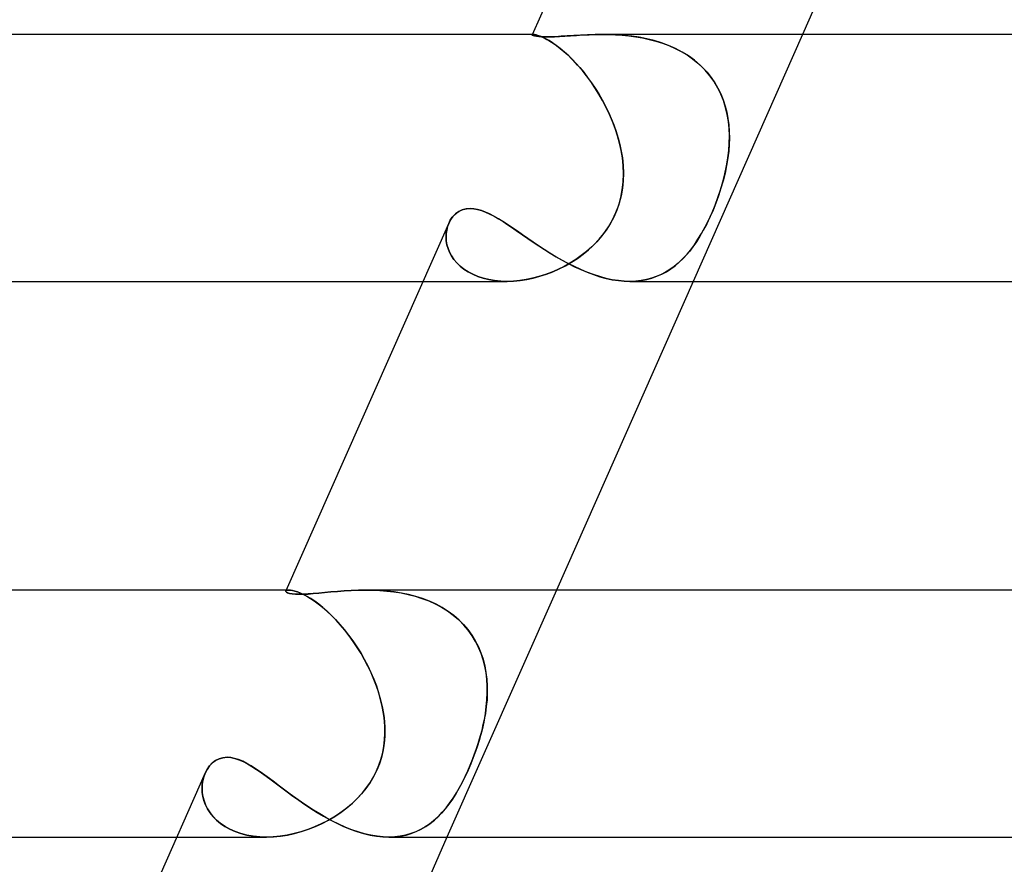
# Model space of a CAD drawing. Header units: millimetres. Extents: x -247 to 247, y -2 to 180.
# Tile 9 of 58: x -183 to -167, y 63 to 76. Entities that reach past the tile are written whole.
import ezdxf

# ---------------------------------------------------------------- set-up
doc = ezdxf.new("R2010")
doc.units = ezdxf.units.MM
doc.layers.add('HIDDEN', color=7, linetype='Continuous')
doc.layers.add('THICK', color=7, linetype='Continuous')

msp = doc.modelspace()

# ---------------------------------------------------------------- linework, layer by layer
at = {"layer": 'HIDDEN'}
for p, q in [((-174.645, 75.997), (-174.647, 75.995)), ((-174.647, 75.995), (-174.645, 75.997)), ((-174.645, 75.99), (-174.647, 75.995)), ((-174.644, 75.998), (-174.645, 75.997)), ((-174.645, 75.997), (-174.644, 75.998)), ((-174.633, 75.983), (-174.645, 75.99)), ((-174.629, 76), (-174.644, 76)), ((-174.641, 75.999), (-174.644, 75.998)), ((-174.644, 75.998), (-174.641, 75.999)), ((-174.638, 75.999), (-174.641, 75.999)), ((-174.641, 75.999), (-174.638, 75.999)), ((-174.633, 76), (-174.638, 75.999)), ((-174.638, 75.999), (-174.633, 76)), ((-174.629, 76), (-174.633, 76)), ((-174.633, 76), (-174.629, 76)), ((-174.612, 75.976), (-174.633, 75.983)), ((-174.61, 75.998), (-174.629, 76)), ((-174.629, 76), (-174.612, 75.999)), ((-174.612, 75.999), (-174.59, 75.995)), ((-174.58, 75.969), (-174.612, 75.976)), ((-174.585, 75.994), (-174.61, 75.998)), ((-174.59, 75.995), (-174.563, 75.988)), ((-174.554, 75.985), (-174.585, 75.994)), ((-174.538, 75.964), (-174.58, 75.969)), ((-174.563, 75.988), (-174.531, 75.977)), ((-174.517, 75.972), (-174.554, 75.985)), ((-174.485, 75.96), (-174.538, 75.964)), ((-174.531, 75.977), (-174.495, 75.963)), ((-174.474, 75.953), (-174.517, 75.972)), ((-174.495, 75.963), (-174.454, 75.944)), ((-174.421, 75.959), (-174.485, 75.96)), ((-174.427, 75.929), (-174.474, 75.953)), ((-174.454, 75.944), (-174.41, 75.92)), ((-174.374, 75.9), (-174.427, 75.929)), ((-174.348, 75.96), (-174.421, 75.959)), ((-174.41, 75.92), (-174.361, 75.892)), ((-174.267, 75.963), (-174.348, 75.96)), ((-174.176, 75.969), (-174.267, 75.963)), ((-174.079, 75.975), (-174.176, 75.969)), ((-173.975, 75.982), (-174.079, 75.975)), ((-173.865, 75.989), (-173.975, 75.982)), ((-173.75, 75.994), (-173.865, 75.989)), ((-173.63, 75.998), (-173.75, 75.994)), ((-173.507, 76), (-173.63, 75.998)), ((-173.392, 75.998), (-173.507, 76)), ((-173.507, 76), (-173.403, 75.999)), ((-173.403, 75.999), (-173.296, 75.995)), ((-173.274, 75.994), (-173.392, 75.998)), ((-173.296, 75.995), (-173.188, 75.988)), ((-173.154, 75.985), (-173.274, 75.994)), ((-173.188, 75.988), (-173.08, 75.977)), ((-173.034, 75.972), (-173.154, 75.985)), ((-173.08, 75.977), (-172.97, 75.963)), ((-172.913, 75.953), (-173.034, 75.972)), ((-172.97, 75.963), (-172.861, 75.944)), ((-172.792, 75.929), (-172.913, 75.953)), ((-172.861, 75.944), (-172.752, 75.92)), ((-172.673, 75.9), (-172.792, 75.929)), ((-172.752, 75.92), (-172.644, 75.892)), ((-170.27, 76), (-172.041, 72)), ((-174.318, 75.864), (-174.374, 75.9)), ((-174.361, 75.892), (-174.309, 75.858)), ((-174.257, 75.821), (-174.318, 75.864)), ((-174.309, 75.858), (-174.254, 75.819)), ((-174.192, 75.771), (-174.257, 75.821)), ((-174.254, 75.819), (-174.196, 75.774)), ((-174.196, 75.774), (-174.135, 75.723)), ((-174.125, 75.715), (-174.192, 75.771)), ((-172.555, 75.864), (-172.673, 75.9)), ((-172.644, 75.892), (-172.538, 75.858)), ((-172.439, 75.821), (-172.555, 75.864)), ((-172.538, 75.858), (-172.434, 75.819)), ((-172.327, 75.771), (-172.439, 75.821)), ((-172.434, 75.819), (-172.332, 75.774)), ((-172.332, 75.774), (-172.234, 75.723)), ((-172.218, 75.715), (-172.327, 75.771)), ((-174.135, 75.723), (-174.072, 75.667)), ((-174.055, 75.651), (-174.125, 75.715)), ((-174.072, 75.667), (-174.008, 75.605)), ((-173.984, 75.581), (-174.055, 75.651)), ((-174.008, 75.605), (-173.943, 75.537)), ((-172.234, 75.723), (-172.139, 75.667)), ((-172.115, 75.651), (-172.218, 75.715)), ((-172.139, 75.667), (-172.05, 75.605)), ((-172.019, 75.581), (-172.115, 75.651)), ((-172.05, 75.605), (-171.966, 75.537)), ((-173.912, 75.503), (-173.984, 75.581)), ((-173.943, 75.537), (-173.878, 75.465)), ((-173.84, 75.419), (-173.912, 75.503)), ((-173.878, 75.465), (-173.813, 75.387)), ((-171.928, 75.503), (-172.019, 75.581)), ((-171.966, 75.537), (-171.888, 75.465)), ((-171.844, 75.419), (-171.928, 75.503)), ((-171.888, 75.465), (-171.815, 75.387)), ((-173.769, 75.33), (-173.84, 75.419)), ((-173.813, 75.387), (-173.749, 75.304)), ((-173.699, 75.236), (-173.769, 75.33)), ((-173.749, 75.304), (-173.687, 75.218)), ((-171.769, 75.33), (-171.844, 75.419)), ((-171.815, 75.387), (-171.749, 75.304)), ((-171.702, 75.236), (-171.769, 75.33)), ((-171.749, 75.304), (-171.69, 75.218)), ((-173.632, 75.137), (-173.699, 75.236)), ((-173.687, 75.218), (-173.626, 75.128)), ((-173.568, 75.034), (-173.632, 75.137)), ((-173.626, 75.128), (-173.568, 75.035)), ((-171.643, 75.137), (-171.702, 75.236)), ((-171.69, 75.218), (-171.638, 75.128)), ((-171.592, 75.034), (-171.643, 75.137)), ((-171.638, 75.128), (-171.593, 75.035)), ((-173.568, 75.035), (-173.513, 74.939)), ((-173.506, 74.927), (-173.568, 75.034)), ((-171.593, 75.035), (-171.554, 74.939)), ((-171.55, 74.927), (-171.592, 75.034)), ((-173.513, 74.939), (-173.46, 74.84)), ((-173.449, 74.817), (-173.506, 74.927)), ((-173.46, 74.84), (-173.411, 74.739)), ((-173.395, 74.705), (-173.449, 74.817)), ((-171.554, 74.939), (-171.522, 74.84)), ((-171.516, 74.817), (-171.55, 74.927)), ((-171.522, 74.84), (-171.496, 74.739)), ((-171.489, 74.705), (-171.516, 74.817)), ((-173.411, 74.739), (-173.366, 74.637)), ((-173.347, 74.59), (-173.395, 74.705)), ((-173.366, 74.637), (-173.325, 74.533)), ((-171.496, 74.739), (-171.477, 74.637)), ((-171.47, 74.59), (-171.489, 74.705)), ((-171.477, 74.637), (-171.464, 74.533)), ((-173.303, 74.474), (-173.347, 74.59)), ((-173.325, 74.533), (-173.288, 74.428)), ((-173.265, 74.357), (-173.303, 74.474)), ((-171.459, 74.474), (-171.47, 74.59)), ((-171.464, 74.533), (-171.456, 74.428)), ((-171.454, 74.357), (-171.459, 74.474)), ((-173.288, 74.428), (-173.255, 74.322)), ((-173.233, 74.239), (-173.265, 74.357)), ((-173.255, 74.322), (-173.227, 74.216)), ((-171.454, 74.322), (-171.457, 74.216)), ((-171.456, 74.428), (-171.454, 74.322)), ((-171.456, 74.239), (-171.454, 74.357)), ((-173.207, 74.12), (-173.233, 74.239)), ((-173.227, 74.216), (-173.205, 74.108)), ((-171.457, 74.216), (-171.465, 74.108)), ((-171.464, 74.12), (-171.456, 74.239)), ((-173.187, 74), (-173.207, 74.12)), ((-173.205, 74.108), (-173.187, 74)), ((-173.174, 73.87), (-173.187, 74)), ((-173.187, 74), (-173.174, 73.876)), ((-171.499, 73.87), (-171.478, 74)), ((-171.478, 74), (-171.498, 73.876)), ((-171.478, 74), (-171.464, 74.12)), ((-171.465, 74.108), (-171.478, 74)), ((-173.174, 73.876), (-173.169, 73.753)), ((-173.169, 73.741), (-173.174, 73.87)), ((-171.527, 73.741), (-171.499, 73.87)), ((-171.498, 73.876), (-171.524, 73.753)), ((-173.174, 73.611), (-173.169, 73.741)), ((-173.169, 73.753), (-173.172, 73.63)), ((-171.559, 73.611), (-171.527, 73.741)), ((-171.524, 73.753), (-171.554, 73.63)), ((-173.188, 73.483), (-173.174, 73.611)), ((-173.172, 73.63), (-173.184, 73.507)), ((-171.597, 73.483), (-171.559, 73.611)), ((-171.554, 73.63), (-171.59, 73.507)), ((-173.246, 73.233), (-173.212, 73.357)), ((-173.205, 73.386), (-173.236, 73.268)), ((-173.212, 73.357), (-173.188, 73.483)), ((-173.184, 73.507), (-173.205, 73.386)), ((-171.685, 73.233), (-171.639, 73.357)), ((-171.629, 73.386), (-171.672, 73.268)), ((-171.639, 73.357), (-171.597, 73.483)), ((-171.59, 73.507), (-171.629, 73.386)), ((-173.292, 73.113), (-173.246, 73.233)), ((-173.236, 73.268), (-173.275, 73.153)), ((-171.735, 73.113), (-171.685, 73.233)), ((-171.672, 73.268), (-171.718, 73.153)), ((-175.974, 72.991), (-175.942, 73.038)), ((-175.942, 73.038), (-175.905, 73.079)), ((-175.905, 73.079), (-175.864, 73.114)), ((-175.864, 73.114), (-175.817, 73.143)), ((-175.817, 73.143), (-175.766, 73.164)), ((-175.766, 73.164), (-175.71, 73.176)), ((-175.71, 73.176), (-175.651, 73.181)), ((-175.651, 73.181), (-175.593, 73.177)), ((-175.593, 73.177), (-175.532, 73.166)), ((-175.532, 73.166), (-175.468, 73.147)), ((-175.468, 73.147), (-175.402, 73.122)), ((-175.402, 73.122), (-175.335, 73.091)), ((-175.335, 73.091), (-175.265, 73.055)), ((-175.265, 73.055), (-175.193, 73.013)), ((-173.324, 73.04), (-173.383, 72.931)), ((-173.347, 72.995), (-173.292, 73.113)), ((-173.275, 73.153), (-173.324, 73.04)), ((-171.768, 73.04), (-171.821, 72.931)), ((-171.789, 72.995), (-171.735, 73.113)), ((-171.718, 73.153), (-171.768, 73.04)), ((-176.032, 72.832), (-176.019, 72.888)), ((-176.019, 72.887), (-176.032, 72.832)), ((-176, 72.94), (-176.019, 72.887)), ((-176.019, 72.888), (-176, 72.94)), ((-176, 72.94), (-175.974, 72.991)), ((-175.193, 73.013), (-175.119, 72.968)), ((-175.119, 72.968), (-175.043, 72.918)), ((-175.043, 72.918), (-174.965, 72.866)), ((-173.486, 72.778), (-173.413, 72.882)), ((-173.383, 72.931), (-173.45, 72.827)), ((-173.413, 72.882), (-173.347, 72.995)), ((-171.903, 72.778), (-171.846, 72.882)), ((-171.821, 72.931), (-171.876, 72.827)), ((-171.846, 72.882), (-171.789, 72.995)), ((-176.042, 72.715), (-176.04, 72.775)), ((-176.04, 72.774), (-176.042, 72.715)), ((-176.032, 72.832), (-176.04, 72.774)), ((-176.04, 72.775), (-176.032, 72.832)), ((-174.965, 72.866), (-174.885, 72.81)), ((-174.885, 72.81), (-174.802, 72.753)), ((-174.802, 72.753), (-174.717, 72.694)), ((-173.523, 72.731), (-173.6, 72.642)), ((-173.565, 72.682), (-173.486, 72.778)), ((-173.45, 72.827), (-173.523, 72.731)), ((-171.931, 72.731), (-171.987, 72.642)), ((-171.962, 72.682), (-171.903, 72.778)), ((-171.876, 72.827), (-171.931, 72.731)), ((-176.042, 72.715), (-176.038, 72.654)), ((-176.038, 72.655), (-176.042, 72.715)), ((-176.027, 72.594), (-176.038, 72.655)), ((-176.038, 72.654), (-176.027, 72.593)), ((-176.009, 72.533), (-176.027, 72.594)), ((-176.027, 72.593), (-176.009, 72.532)), ((-174.717, 72.694), (-174.63, 72.635)), ((-174.63, 72.635), (-174.541, 72.575)), ((-174.541, 72.575), (-174.45, 72.515)), ((-173.681, 72.56), (-173.765, 72.486)), ((-173.734, 72.513), (-173.648, 72.593)), ((-173.6, 72.642), (-173.681, 72.56)), ((-173.648, 72.593), (-173.565, 72.682)), ((-172.044, 72.56), (-172.102, 72.486)), ((-172.08, 72.513), (-172.021, 72.593)), ((-171.987, 72.642), (-172.044, 72.56)), ((-172.021, 72.593), (-171.962, 72.682)), ((-175.985, 72.472), (-176.009, 72.533)), ((-176.009, 72.532), (-175.984, 72.472)), ((-175.953, 72.413), (-175.985, 72.472)), ((-175.984, 72.472), (-175.953, 72.412)), ((-175.914, 72.355), (-175.953, 72.413)), ((-175.953, 72.412), (-175.914, 72.355)), ((-174.45, 72.515), (-174.356, 72.456)), ((-174.356, 72.456), (-174.26, 72.398)), ((-174.26, 72.398), (-174.162, 72.342)), ((-173.852, 72.417), (-173.942, 72.353)), ((-173.913, 72.373), (-173.822, 72.44)), ((-173.765, 72.486), (-173.852, 72.417)), ((-173.822, 72.44), (-173.734, 72.513)), ((-172.16, 72.417), (-172.221, 72.353)), ((-172.202, 72.373), (-172.14, 72.44)), ((-172.102, 72.486), (-172.16, 72.417)), ((-172.14, 72.44), (-172.08, 72.513)), ((-175.914, 72.355), (-175.867, 72.299)), ((-175.868, 72.299), (-175.914, 72.355)), ((-175.814, 72.247), (-175.868, 72.299)), ((-175.867, 72.299), (-175.814, 72.247)), ((-175.814, 72.247), (-175.753, 72.198)), ((-175.754, 72.198), (-175.814, 72.247)), ((-174.132, 72.241), (-174.231, 72.192)), ((-174.208, 72.203), (-174.107, 72.254)), ((-174.162, 72.342), (-174.063, 72.288)), ((-174.036, 72.295), (-174.132, 72.241)), ((-174.107, 72.254), (-174.009, 72.311)), ((-174.063, 72.288), (-173.962, 72.237)), ((-173.942, 72.353), (-174.036, 72.295)), ((-174.009, 72.311), (-173.913, 72.373)), ((-172.349, 72.241), (-172.417, 72.192)), ((-172.401, 72.203), (-172.332, 72.254)), ((-172.284, 72.295), (-172.349, 72.241)), ((-172.332, 72.254), (-172.266, 72.311)), ((-172.221, 72.353), (-172.284, 72.295)), ((-172.266, 72.311), (-172.202, 72.373)), ((-175.686, 72.154), (-175.754, 72.198)), ((-175.753, 72.198), (-175.685, 72.154)), ((-175.611, 72.114), (-175.686, 72.154)), ((-175.685, 72.154), (-175.611, 72.114)), ((-175.611, 72.114), (-175.53, 72.08)), ((-175.53, 72.08), (-175.611, 72.114)), ((-175.53, 72.08), (-175.443, 72.051)), ((-175.443, 72.051), (-175.53, 72.08)), ((-174.629, 72.053), (-174.522, 72.082)), ((-174.434, 72.11), (-174.537, 72.077)), ((-174.522, 72.082), (-174.416, 72.116)), ((-174.331, 72.148), (-174.434, 72.11)), ((-174.416, 72.116), (-174.311, 72.157)), ((-174.231, 72.192), (-174.331, 72.148)), ((-174.311, 72.157), (-174.208, 72.203)), ((-173.962, 72.237), (-173.86, 72.19)), ((-173.86, 72.19), (-173.758, 72.148)), ((-173.758, 72.148), (-173.655, 72.11)), ((-173.655, 72.11), (-173.553, 72.076)), ((-172.707, 72.053), (-172.626, 72.082)), ((-172.561, 72.11), (-172.637, 72.077)), ((-172.626, 72.082), (-172.548, 72.116)), ((-172.488, 72.148), (-172.561, 72.11)), ((-172.548, 72.116), (-172.473, 72.157)), ((-172.417, 72.192), (-172.488, 72.148)), ((-172.473, 72.157), (-172.401, 72.203)), ((-176.416, 72), (-175.059, 72)), ((-175.443, 72.051), (-175.351, 72.028)), ((-175.352, 72.029), (-175.443, 72.051)), ((-175.256, 72.013), (-175.352, 72.029)), ((-175.351, 72.028), (-175.255, 72.012)), ((-175.156, 72.003), (-175.256, 72.013)), ((-175.255, 72.012), (-175.156, 72.003)), ((-175.156, 72.003), (-175.053, 72)), ((-175.052, 72), (-175.156, 72.003)), ((-175.053, 72), (-174.948, 72.004)), ((-174.951, 72.003), (-175.052, 72)), ((-174.848, 72.013), (-174.951, 72.003)), ((-174.948, 72.004), (-174.842, 72.014)), ((-174.745, 72.029), (-174.848, 72.013)), ((-174.842, 72.014), (-174.736, 72.03)), ((-174.641, 72.05), (-174.745, 72.029)), ((-174.736, 72.03), (-174.629, 72.053)), ((-174.537, 72.077), (-174.641, 72.05)), ((-173.553, 72.076), (-173.45, 72.049)), ((-173.45, 72.049), (-173.35, 72.027)), ((-173.35, 72.027), (-173.252, 72.012)), ((-173.252, 72.012), (-173.155, 72.003)), ((-173.155, 72.003), (-173.061, 72)), ((-173.061, 72), (-172.967, 72.004)), ((-172.97, 72.003), (-173.06, 72)), ((-172.882, 72.013), (-172.97, 72.003)), ((-172.967, 72.004), (-172.877, 72.014)), ((-172.798, 72.029), (-172.882, 72.013)), ((-172.877, 72.014), (-172.79, 72.03)), ((-172.716, 72.05), (-172.798, 72.029)), ((-172.79, 72.03), (-172.707, 72.053)), ((-172.637, 72.077), (-172.716, 72.05)), ((-178.634, 66.989), (-178.637, 66.985)), ((-178.637, 66.985), (-178.634, 66.989)), ((-178.637, 66.975), (-178.637, 66.985)), ((-178.628, 66.993), (-178.634, 66.989)), ((-178.634, 66.989), (-178.628, 66.993)), ((-178.588, 67), (-178.63, 67)), ((-178.621, 66.996), (-178.628, 66.993)), ((-178.628, 66.993), (-178.621, 66.996)), ((-178.612, 66.998), (-178.621, 66.996)), ((-178.621, 66.996), (-178.612, 66.998)), ((-178.601, 66.999), (-178.612, 66.998)), ((-178.612, 66.998), (-178.601, 66.999)), ((-178.588, 67), (-178.601, 66.999)), ((-178.601, 66.999), (-178.588, 67)), ((-178.561, 66.998), (-178.588, 67)), ((-178.588, 67), (-178.561, 66.998)), ((-178.529, 66.993), (-178.561, 66.998)), ((-178.561, 66.998), (-178.529, 66.993)), ((-178.491, 66.984), (-178.529, 66.993)), ((-178.529, 66.993), (-178.492, 66.984)), ((-178.492, 66.984), (-178.45, 66.971)), ((-178.448, 66.97), (-178.491, 66.984)), ((-177.801, 66.979), (-177.906, 66.969)), ((-177.692, 66.987), (-177.801, 66.979)), ((-177.579, 66.994), (-177.692, 66.987)), ((-177.462, 66.998), (-177.579, 66.994)), ((-177.343, 67), (-177.462, 66.998)), ((-177.229, 66.998), (-177.343, 67)), ((-177.342, 67), (-177.23, 66.998)), ((-177.23, 66.998), (-177.116, 66.993)), ((-177.114, 66.993), (-177.229, 66.998)), ((-177.116, 66.993), (-177.002, 66.984)), ((-176.998, 66.984), (-177.114, 66.993)), ((-177.002, 66.984), (-176.886, 66.971)), ((-176.881, 66.97), (-176.998, 66.984)), ((-174.255, 67), (-176.027, 63)), ((-178.627, 66.965), (-178.637, 66.975)), ((-178.607, 66.954), (-178.627, 66.965)), ((-178.577, 66.945), (-178.607, 66.954)), ((-178.535, 66.938), (-178.577, 66.945)), ((-178.482, 66.933), (-178.535, 66.938)), ((-178.419, 66.931), (-178.482, 66.933)), ((-178.45, 66.971), (-178.404, 66.953)), ((-178.401, 66.951), (-178.448, 66.97)), ((-178.351, 66.933), (-178.419, 66.931)), ((-178.404, 66.953), (-178.353, 66.929)), ((-178.349, 66.927), (-178.401, 66.951)), ((-178.353, 66.929), (-178.298, 66.9)), ((-178.275, 66.937), (-178.351, 66.933)), ((-178.293, 66.897), (-178.349, 66.927)), ((-178.298, 66.9), (-178.24, 66.865)), ((-178.234, 66.861), (-178.293, 66.897)), ((-178.192, 66.943), (-178.275, 66.937)), ((-178.24, 66.865), (-178.177, 66.824)), ((-178.17, 66.819), (-178.234, 66.861)), ((-178.102, 66.951), (-178.192, 66.943)), ((-178.177, 66.824), (-178.112, 66.776)), ((-178.104, 66.77), (-178.17, 66.819)), ((-178.007, 66.96), (-178.102, 66.951)), ((-177.906, 66.969), (-178.007, 66.96)), ((-176.886, 66.971), (-176.771, 66.953)), ((-176.764, 66.951), (-176.881, 66.97)), ((-176.771, 66.953), (-176.657, 66.929)), ((-176.649, 66.927), (-176.764, 66.951)), ((-176.657, 66.929), (-176.544, 66.9)), ((-176.534, 66.897), (-176.649, 66.927)), ((-176.544, 66.9), (-176.433, 66.865)), ((-176.422, 66.861), (-176.534, 66.897)), ((-176.433, 66.865), (-176.323, 66.824)), ((-176.311, 66.819), (-176.422, 66.861)), ((-176.323, 66.824), (-176.217, 66.776)), ((-176.205, 66.77), (-176.311, 66.819)), ((-178.112, 66.776), (-178.044, 66.722)), ((-178.036, 66.715), (-178.104, 66.77)), ((-178.044, 66.722), (-177.975, 66.662)), ((-177.966, 66.654), (-178.036, 66.715)), ((-177.975, 66.662), (-177.904, 66.595)), ((-176.217, 66.776), (-176.115, 66.722)), ((-176.103, 66.715), (-176.205, 66.77)), ((-176.115, 66.722), (-176.018, 66.662)), ((-176.007, 66.654), (-176.103, 66.715)), ((-176.018, 66.662), (-175.927, 66.595)), ((-177.895, 66.586), (-177.966, 66.654)), ((-177.904, 66.595), (-177.832, 66.523)), ((-177.823, 66.513), (-177.895, 66.586)), ((-177.832, 66.523), (-177.76, 66.444)), ((-177.751, 66.433), (-177.823, 66.513)), ((-175.916, 66.586), (-176.007, 66.654)), ((-175.927, 66.595), (-175.841, 66.523)), ((-175.83, 66.513), (-175.916, 66.586)), ((-175.841, 66.523), (-175.762, 66.444)), ((-175.752, 66.433), (-175.83, 66.513)), ((-177.76, 66.444), (-177.69, 66.36)), ((-177.681, 66.349), (-177.751, 66.433)), ((-177.69, 66.36), (-177.62, 66.272)), ((-177.612, 66.261), (-177.681, 66.349)), ((-175.762, 66.444), (-175.69, 66.36)), ((-175.682, 66.349), (-175.752, 66.433)), ((-175.69, 66.36), (-175.626, 66.272)), ((-175.619, 66.261), (-175.682, 66.349)), ((-177.62, 66.272), (-177.553, 66.179)), ((-177.545, 66.168), (-177.612, 66.261)), ((-177.553, 66.179), (-177.488, 66.082)), ((-175.626, 66.272), (-175.569, 66.179)), ((-175.563, 66.168), (-175.619, 66.261)), ((-175.569, 66.179), (-175.519, 66.082)), ((-177.481, 66.072), (-177.545, 66.168)), ((-177.488, 66.082), (-177.425, 65.982)), ((-177.419, 65.972), (-177.481, 66.072)), ((-175.515, 66.072), (-175.563, 66.168)), ((-175.519, 66.082), (-175.478, 65.982)), ((-175.474, 65.972), (-175.515, 66.072)), ((-177.425, 65.982), (-177.366, 65.879)), ((-177.361, 65.87), (-177.419, 65.972)), ((-177.366, 65.879), (-177.311, 65.774)), ((-177.307, 65.766), (-177.361, 65.87)), ((-175.478, 65.982), (-175.443, 65.879)), ((-175.441, 65.87), (-175.474, 65.972)), ((-175.443, 65.879), (-175.416, 65.774)), ((-175.414, 65.766), (-175.441, 65.87)), ((-177.311, 65.774), (-177.26, 65.667)), ((-177.257, 65.66), (-177.307, 65.766)), ((-175.416, 65.774), (-175.396, 65.667)), ((-175.395, 65.66), (-175.414, 65.766)), ((-177.26, 65.667), (-177.213, 65.558)), ((-177.211, 65.553), (-177.257, 65.66)), ((-177.213, 65.558), (-177.171, 65.448)), ((-177.17, 65.444), (-177.211, 65.553)), ((-175.396, 65.667), (-175.383, 65.558)), ((-175.382, 65.553), (-175.395, 65.66)), ((-175.383, 65.558), (-175.376, 65.448)), ((-175.375, 65.444), (-175.382, 65.553)), ((-177.171, 65.448), (-177.134, 65.336)), ((-177.133, 65.334), (-177.17, 65.444)), ((-175.376, 65.448), (-175.375, 65.336)), ((-175.375, 65.334), (-175.375, 65.444)), ((-177.134, 65.336), (-177.102, 65.224)), ((-177.102, 65.223), (-177.133, 65.334)), ((-177.102, 65.224), (-177.076, 65.112)), ((-177.076, 65.112), (-177.102, 65.223)), ((-175.379, 65.224), (-175.39, 65.112)), ((-175.39, 65.112), (-175.38, 65.223)), ((-175.38, 65.223), (-175.375, 65.334)), ((-175.375, 65.336), (-175.379, 65.224)), ((-177.056, 65), (-177.076, 65.112)), ((-177.076, 65.112), (-177.056, 65)), ((-175.405, 65), (-175.39, 65.112)), ((-175.39, 65.112), (-175.405, 65)), ((-177.047, 64.932), (-177.056, 65)), ((-177.056, 65), (-177.046, 64.929)), ((-177.04, 64.864), (-177.047, 64.932)), ((-177.046, 64.929), (-177.039, 64.858)), ((-175.417, 64.929), (-175.431, 64.858)), ((-175.43, 64.864), (-175.416, 64.932)), ((-175.405, 65), (-175.417, 64.929)), ((-175.416, 64.932), (-175.405, 65)), ((-177.035, 64.797), (-177.04, 64.864)), ((-177.039, 64.858), (-177.035, 64.787)), ((-177.033, 64.729), (-177.035, 64.797)), ((-177.035, 64.787), (-177.033, 64.717)), ((-175.446, 64.787), (-175.464, 64.717)), ((-175.46, 64.729), (-175.444, 64.797)), ((-175.431, 64.858), (-175.446, 64.787)), ((-175.444, 64.797), (-175.43, 64.864)), ((-177.045, 64.513), (-177.037, 64.59)), ((-177.034, 64.644), (-177.039, 64.564)), ((-177.037, 64.59), (-177.034, 64.661)), ((-177.034, 64.661), (-177.033, 64.729)), ((-177.033, 64.717), (-177.034, 64.644)), ((-175.522, 64.513), (-175.498, 64.59)), ((-175.483, 64.644), (-175.506, 64.564)), ((-175.498, 64.59), (-175.478, 64.661)), ((-175.464, 64.717), (-175.483, 64.644)), ((-175.478, 64.661), (-175.46, 64.729)), ((-177.074, 64.346), (-177.057, 64.432)), ((-177.049, 64.477), (-177.066, 64.385)), ((-177.057, 64.432), (-177.045, 64.513)), ((-177.039, 64.564), (-177.049, 64.477)), ((-175.579, 64.346), (-175.549, 64.432)), ((-175.533, 64.477), (-175.565, 64.385)), ((-175.549, 64.432), (-175.522, 64.513)), ((-175.506, 64.564), (-175.533, 64.477)), ((-179.776, 64.238), (-179.719, 64.267)), ((-179.719, 64.267), (-179.656, 64.285)), ((-179.656, 64.285), (-179.588, 64.291)), ((-179.588, 64.291), (-179.527, 64.287)), ((-179.527, 64.287), (-179.463, 64.274)), ((-179.463, 64.274), (-179.397, 64.252)), ((-177.089, 64.288), (-177.122, 64.187)), ((-177.098, 64.257), (-177.074, 64.346)), ((-177.066, 64.385), (-177.089, 64.288)), ((-175.601, 64.288), (-175.641, 64.186)), ((-175.612, 64.257), (-175.579, 64.346)), ((-175.565, 64.385), (-175.601, 64.288)), ((-179.912, 64.096), (-179.873, 64.151)), ((-179.873, 64.151), (-179.828, 64.199)), ((-179.828, 64.199), (-179.776, 64.238)), ((-179.397, 64.252), (-179.329, 64.223)), ((-179.329, 64.223), (-179.258, 64.186)), ((-179.258, 64.186), (-179.186, 64.144)), ((-179.186, 64.144), (-179.111, 64.095)), ((-177.168, 64.072), (-177.129, 64.166)), ((-177.122, 64.187), (-177.164, 64.082)), ((-177.129, 64.166), (-177.098, 64.257)), ((-175.69, 64.072), (-175.65, 64.166)), ((-175.641, 64.186), (-175.686, 64.082)), ((-175.65, 64.166), (-175.612, 64.257)), ((-179.98, 63.919), (-179.964, 63.979)), ((-179.965, 63.977), (-179.98, 63.917)), ((-179.944, 64.034), (-179.965, 63.977)), ((-179.964, 63.979), (-179.943, 64.035)), ((-179.943, 64.035), (-179.912, 64.096)), ((-179.111, 64.095), (-179.034, 64.042)), ((-179.034, 64.042), (-178.955, 63.985)), ((-178.955, 63.985), (-178.873, 63.925)), ((-177.215, 63.98), (-177.273, 63.881)), ((-177.268, 63.89), (-177.214, 63.98)), ((-177.164, 64.082), (-177.215, 63.98)), ((-177.214, 63.98), (-177.168, 64.072)), ((-175.733, 63.979), (-175.782, 63.881)), ((-175.777, 63.89), (-175.733, 63.98)), ((-175.686, 64.082), (-175.733, 63.979)), ((-175.733, 63.98), (-175.69, 64.072)), ((-179.993, 63.791), (-179.99, 63.856)), ((-179.99, 63.854), (-179.993, 63.789)), ((-179.99, 63.725), (-179.993, 63.791)), ((-179.993, 63.789), (-179.99, 63.723)), ((-179.99, 63.856), (-179.98, 63.919)), ((-179.98, 63.917), (-179.99, 63.854)), ((-178.873, 63.925), (-178.789, 63.862)), ((-178.789, 63.862), (-178.703, 63.796)), ((-178.703, 63.796), (-178.614, 63.73)), ((-177.339, 63.788), (-177.412, 63.698)), ((-177.397, 63.715), (-177.329, 63.801)), ((-177.273, 63.881), (-177.339, 63.788)), ((-177.329, 63.801), (-177.268, 63.89)), ((-175.833, 63.787), (-175.885, 63.698)), ((-175.875, 63.715), (-175.825, 63.801)), ((-175.782, 63.881), (-175.833, 63.787)), ((-175.825, 63.801), (-175.777, 63.89)), ((-179.98, 63.657), (-179.99, 63.725)), ((-179.99, 63.723), (-179.98, 63.655)), ((-179.963, 63.589), (-179.98, 63.657)), ((-179.98, 63.655), (-179.962, 63.588)), ((-178.614, 63.73), (-178.522, 63.662)), ((-178.522, 63.662), (-178.427, 63.595)), ((-177.558, 63.549), (-177.474, 63.631)), ((-177.412, 63.698), (-177.491, 63.613)), ((-177.474, 63.631), (-177.397, 63.715)), ((-175.984, 63.549), (-175.928, 63.631)), ((-175.885, 63.698), (-175.94, 63.613)), ((-175.928, 63.631), (-175.875, 63.715)), ((-179.938, 63.522), (-179.963, 63.589)), ((-179.962, 63.588), (-179.937, 63.522)), ((-179.905, 63.456), (-179.938, 63.522)), ((-179.937, 63.522), (-179.905, 63.456)), ((-178.427, 63.595), (-178.33, 63.527)), ((-178.33, 63.527), (-178.23, 63.462)), ((-177.742, 63.401), (-177.647, 63.472)), ((-177.576, 63.533), (-177.666, 63.457)), ((-177.647, 63.472), (-177.558, 63.549)), ((-177.491, 63.613), (-177.576, 63.533)), ((-176.103, 63.401), (-176.042, 63.472)), ((-175.996, 63.532), (-176.055, 63.457)), ((-176.042, 63.472), (-175.984, 63.549)), ((-175.94, 63.613), (-175.996, 63.532)), ((-179.905, 63.456), (-179.865, 63.393)), ((-179.864, 63.392), (-179.905, 63.456)), ((-179.865, 63.393), (-179.817, 63.332)), ((-179.816, 63.331), (-179.864, 63.392)), ((-179.817, 63.332), (-179.761, 63.274)), ((-179.759, 63.273), (-179.816, 63.331)), ((-178.23, 63.462), (-178.129, 63.398)), ((-178.129, 63.398), (-178.025, 63.336)), ((-178.025, 63.336), (-177.919, 63.278)), ((-177.859, 63.323), (-177.961, 63.264)), ((-177.944, 63.274), (-177.841, 63.334)), ((-177.761, 63.387), (-177.859, 63.323)), ((-177.841, 63.334), (-177.742, 63.401)), ((-177.666, 63.457), (-177.761, 63.387)), ((-176.178, 63.323), (-176.243, 63.264)), ((-176.232, 63.274), (-176.166, 63.334)), ((-176.115, 63.387), (-176.178, 63.323)), ((-176.166, 63.334), (-176.103, 63.401)), ((-176.055, 63.457), (-176.115, 63.387)), ((-179.761, 63.274), (-179.696, 63.22)), ((-179.694, 63.219), (-179.759, 63.273)), ((-179.696, 63.22), (-179.624, 63.171)), ((-179.622, 63.17), (-179.694, 63.219)), ((-179.624, 63.171), (-179.545, 63.127)), ((-179.543, 63.126), (-179.622, 63.17)), ((-178.173, 63.163), (-178.282, 63.121)), ((-178.27, 63.125), (-178.159, 63.169)), ((-178.066, 63.211), (-178.173, 63.163)), ((-178.159, 63.169), (-178.05, 63.218)), ((-177.961, 63.264), (-178.066, 63.211)), ((-178.05, 63.218), (-177.944, 63.274)), ((-177.919, 63.278), (-177.811, 63.223)), ((-177.811, 63.223), (-177.703, 63.173)), ((-177.703, 63.173), (-177.594, 63.129)), ((-176.382, 63.163), (-176.456, 63.121)), ((-176.447, 63.125), (-176.372, 63.169)), ((-176.311, 63.21), (-176.382, 63.163)), ((-176.372, 63.169), (-176.3, 63.218)), ((-176.243, 63.264), (-176.311, 63.21)), ((-176.3, 63.218), (-176.232, 63.274)), ((-180.402, 63), (-178.951, 63)), ((-179.545, 63.127), (-179.459, 63.089)), ((-179.457, 63.088), (-179.543, 63.126)), ((-179.459, 63.089), (-179.367, 63.057)), ((-179.365, 63.057), (-179.457, 63.088)), ((-179.367, 63.057), (-179.268, 63.032)), ((-179.267, 63.032), (-179.365, 63.057)), ((-179.268, 63.032), (-179.165, 63.014)), ((-179.164, 63.014), (-179.267, 63.032)), ((-179.165, 63.014), (-179.058, 63.003)), ((-179.059, 63.003), (-179.164, 63.014)), ((-178.95, 63), (-179.059, 63.003)), ((-179.058, 63.003), (-178.948, 63)), ((-178.84, 63.004), (-178.95, 63)), ((-178.948, 63), (-178.836, 63.004)), ((-178.728, 63.014), (-178.84, 63.004)), ((-178.836, 63.004), (-178.723, 63.015)), ((-178.616, 63.031), (-178.728, 63.014)), ((-178.723, 63.015), (-178.609, 63.032)), ((-178.504, 63.055), (-178.616, 63.031)), ((-178.609, 63.032), (-178.495, 63.057)), ((-178.392, 63.085), (-178.504, 63.055)), ((-178.495, 63.057), (-178.382, 63.088)), ((-178.282, 63.121), (-178.392, 63.085)), ((-178.382, 63.088), (-178.27, 63.125)), ((-177.594, 63.129), (-177.486, 63.09)), ((-177.486, 63.09), (-177.378, 63.058)), ((-177.378, 63.058), (-177.271, 63.032)), ((-177.271, 63.032), (-177.167, 63.014)), ((-177.167, 63.014), (-177.065, 63.003)), ((-177.065, 63.003), (-176.965, 63)), ((-176.874, 63.004), (-176.968, 63)), ((-176.965, 63), (-176.871, 63.004)), ((-176.784, 63.014), (-176.874, 63.004)), ((-176.871, 63.004), (-176.779, 63.015)), ((-176.697, 63.031), (-176.784, 63.014)), ((-176.779, 63.015), (-176.691, 63.032)), ((-176.613, 63.055), (-176.697, 63.031)), ((-176.691, 63.032), (-176.606, 63.057)), ((-176.533, 63.085), (-176.613, 63.055)), ((-176.606, 63.057), (-176.525, 63.088)), ((-176.456, 63.121), (-176.533, 63.085)), ((-176.525, 63.088), (-176.447, 63.125))]:
    msp.add_line(p, q, dxfattribs=at)
at = {"layer": 'THICK'}
for p, q in [((-172.051, 81.857), (-174.647, 75.995)), ((-168.056, 81), (-170.27, 76)), ((-174.644, 76), (-201, 76)), ((-174.647, 75.995), (-174.645, 75.99)), ((-174.645, 75.99), (-174.633, 75.983)), ((-174.633, 75.983), (-174.612, 75.976)), ((-174.612, 75.976), (-174.58, 75.969)), ((-174.58, 75.969), (-174.538, 75.964)), ((-174.538, 75.964), (-174.485, 75.96)), ((-174.485, 75.96), (-174.421, 75.959)), ((-174.421, 75.959), (-174.356, 75.96)), ((-174.356, 75.96), (-174.284, 75.963)), ((-174.284, 75.963), (-174.204, 75.967)), ((-174.204, 75.967), (-174.119, 75.972)), ((-174.119, 75.972), (-174.028, 75.978)), ((-174.028, 75.978), (-173.931, 75.985)), ((-173.931, 75.985), (-173.831, 75.991)), ((-173.831, 75.991), (-173.726, 75.995)), ((-173.726, 75.995), (-173.618, 75.999)), ((-173.618, 75.999), (-173.507, 76)), ((-1.121, 76), (-173.508, 76)), ((-175.932, 73.05), (-175.97, 72.998)), ((-175.888, 73.095), (-175.932, 73.05)), ((-175.838, 73.131), (-175.888, 73.095)), ((-175.781, 73.158), (-175.838, 73.131)), ((-175.719, 73.175), (-175.781, 73.158)), ((-175.651, 73.181), (-175.719, 73.175)), ((-175.593, 73.177), (-175.651, 73.181)), ((-175.532, 73.166), (-175.593, 73.177)), ((-175.469, 73.148), (-175.532, 73.166)), ((-175.403, 73.123), (-175.469, 73.148)), ((-175.336, 73.092), (-175.403, 73.123)), ((-175.266, 73.056), (-175.336, 73.092)), ((-175.195, 73.014), (-175.266, 73.056)), ((-175.998, 72.944), (-178.637, 66.985)), ((-175.97, 72.998), (-176, 72.94)), ((-175.121, 72.969), (-175.195, 73.014)), ((-175.045, 72.919), (-175.121, 72.969)), ((-174.967, 72.867), (-175.045, 72.919)), ((-174.887, 72.812), (-174.967, 72.867)), ((-174.805, 72.755), (-174.887, 72.812)), ((-174.72, 72.696), (-174.805, 72.755)), ((-174.633, 72.636), (-174.72, 72.696)), ((-174.544, 72.577), (-174.633, 72.636)), ((-174.452, 72.517), (-174.544, 72.577)), ((-174.359, 72.458), (-174.452, 72.517)), ((-174.263, 72.4), (-174.359, 72.458)), ((-174.165, 72.343), (-174.263, 72.4)), ((-174.065, 72.289), (-174.165, 72.343)), ((-173.964, 72.239), (-174.065, 72.289)), ((-173.862, 72.191), (-173.964, 72.239)), ((-173.76, 72.148), (-173.862, 72.191)), ((-173.657, 72.11), (-173.76, 72.148)), ((-173.553, 72.077), (-173.657, 72.11)), ((-201, 72), (-176.416, 72)), ((-172.041, 72), (-174.255, 67)), ((-173.451, 72.049), (-173.553, 72.077)), ((-173.351, 72.027), (-173.451, 72.049)), ((-173.252, 72.012), (-173.351, 72.027)), ((-173.155, 72.003), (-173.252, 72.012)), ((-173.06, 72), (-173.155, 72.003)), ((-173.066, 72), (-2, 72)), ((-178.63, 67), (-205.5, 67)), ((-178.637, 66.985), (-178.637, 66.976)), ((-177.908, 66.969), (-177.802, 66.979)), ((-177.802, 66.979), (-177.692, 66.987)), ((-177.692, 66.987), (-177.579, 66.994)), ((-177.579, 66.994), (-177.462, 66.998)), ((-177.462, 66.998), (-177.342, 67)), ((-1.245, 67), (-177.342, 67)), ((-178.637, 66.976), (-178.627, 66.965)), ((-178.627, 66.965), (-178.608, 66.955)), ((-178.608, 66.955), (-178.577, 66.945)), ((-178.577, 66.945), (-178.536, 66.938)), ((-178.536, 66.938), (-178.483, 66.933)), ((-178.483, 66.933), (-178.419, 66.931)), ((-178.419, 66.931), (-178.352, 66.933)), ((-178.352, 66.933), (-178.277, 66.936)), ((-178.277, 66.936), (-178.194, 66.943)), ((-178.194, 66.943), (-178.105, 66.951)), ((-178.105, 66.951), (-178.009, 66.96)), ((-178.009, 66.96), (-177.908, 66.969)), ((-179.718, 64.267), (-179.775, 64.239)), ((-179.655, 64.285), (-179.718, 64.267)), ((-179.588, 64.291), (-179.655, 64.285)), ((-179.528, 64.287), (-179.588, 64.291)), ((-179.466, 64.274), (-179.528, 64.287)), ((-179.402, 64.254), (-179.466, 64.274)), ((-179.873, 64.152), (-179.912, 64.096)), ((-179.827, 64.2), (-179.873, 64.152)), ((-179.775, 64.239), (-179.827, 64.2)), ((-179.336, 64.226), (-179.402, 64.254)), ((-179.268, 64.192), (-179.336, 64.226)), ((-179.198, 64.151), (-179.268, 64.192)), ((-179.127, 64.106), (-179.198, 64.151)), ((-179.054, 64.056), (-179.127, 64.106)), ((-179.942, 64.038), (-182.63, 57.968)), ((-179.912, 64.096), (-179.944, 64.034)), ((-178.979, 64.003), (-179.054, 64.056)), ((-178.902, 63.946), (-178.979, 64.003)), ((-178.822, 63.886), (-178.902, 63.946)), ((-178.739, 63.824), (-178.822, 63.886)), ((-178.654, 63.76), (-178.739, 63.824)), ((-178.566, 63.695), (-178.654, 63.76)), ((-178.475, 63.629), (-178.566, 63.695)), ((-178.382, 63.563), (-178.475, 63.629)), ((-178.286, 63.498), (-178.382, 63.563)), ((-178.188, 63.435), (-178.286, 63.498)), ((-178.089, 63.373), (-178.188, 63.435)), ((-177.987, 63.315), (-178.089, 63.373)), ((-177.884, 63.259), (-177.987, 63.315)), ((-177.779, 63.208), (-177.884, 63.259)), ((-177.674, 63.161), (-177.779, 63.208)), ((-177.57, 63.119), (-177.674, 63.161)), ((-205.5, 63), (-180.402, 63)), ((-176.027, 63), (-178.241, 58)), ((-177.466, 63.084), (-177.57, 63.119)), ((-177.362, 63.054), (-177.466, 63.084)), ((-177.26, 63.03), (-177.362, 63.054)), ((-177.16, 63.013), (-177.26, 63.03)), ((-177.062, 63.003), (-177.16, 63.013)), ((-176.968, 63), (-177.062, 63.003)), ((-176.969, 63), (-2, 63))]:
    msp.add_line(p, q, dxfattribs=at)

doc.saveas('drawing.dxf')
